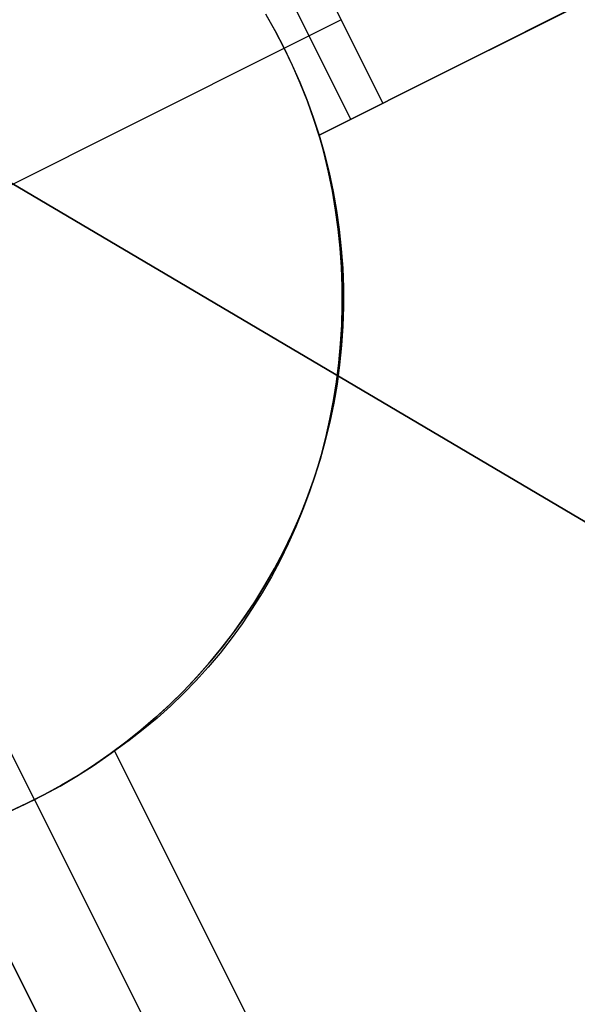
# Model space of a CAD drawing. Header units: millimetres. Extents: x 10871 to 12032, y -2698 to -1680.
# Tile 12 of 183: x 11360.44 to 11363.43, y -2066.53 to -2061.26. Entities that reach past the tile are written whole.
import ezdxf

# ---------------------------------------------------------------- set-up
doc = ezdxf.new("R2010")
doc.units = ezdxf.units.MM
doc.layers.add('1', color=7, linetype='Continuous')
doc.layers.add('color', color=7, linetype='Continuous')

msp = doc.modelspace()

# ---------------------------------------------------------------- linework, layer by layer
at = {"layer": '1', "color": 7, "true_color": 0xffffff}
for p, q in [((10880.8219, -1779.1538, 62.141), (11366.3625, -2065.6534, 62.141)), ((11366.3625, -2065.6534, 65.9982), (11346.0272, -2053.6543, 65.9982)), ((11346.0272, -2053.6543, 65.9982), (11366.3625, -2065.6534, 65.9982)), ((11348.823, -2055.304, 59.9093), (11366.3625, -2065.6534, 59.9093)), ((11366.3625, -2065.6534, 59.9093), (11348.823, -2055.304, 59.9093))]:
    msp.add_line(p, q, dxfattribs=at)
at = {"layer": 'color', "color": 254, "true_color": 0xcad1ee}
for p, q in [((11370.1299, -2057.8253, 8.6207), (11362.0463, -2061.8765, 4.9611)), ((11362.3875, -2061.7055, -7.9965), (11370.1299, -2057.8253, 7.0035)), ((11362.0463, -2061.8765, 0.3121), (11366.6761, -2059.5562, 0.3121)), ((11361.9395, -2060.8115, -7.9965), (11362.3875, -2061.7055, -7.9965)), ((11362.2169, -2061.791, -7.9965), (11361.7689, -2060.897, -7.9965)), ((11361.8118, -2061.319, -15.9965), (11361.7607, -2061.2289, -15.9965)), ((11361.7638, -2061.2342, -7.9965), (11361.8133, -2061.3217, -7.9965)), ((11361.8598, -2061.4107, -7.9965), (11362.1635, -2061.2585, -7.9965)), ((11361.8598, -2061.4107, -15.9965), (11361.8118, -2061.319, -15.9965)), ((11361.8133, -2061.3217, -7.9965), (11361.8598, -2061.4107, -7.9965)), ((11360.2953, -2062.1948, -15.9965), (11361.8598, -2061.4107, -15.9965)), ((11361.8598, -2061.4107, -7.9965), (11361.8598, -2061.4107, -15.9965)), ((11361.8598, -2061.4107, -7.9965), (11361.9033, -2061.5013, -7.9965)), ((11361.9046, -2061.5041, -15.9965), (11361.8598, -2061.4107, -15.9965)), ((11361.9033, -2061.5013, -7.9965), (11361.9437, -2061.5932, -7.9965)), ((11361.9461, -2061.599, -15.9965), (11361.9046, -2061.5041, -15.9965)), ((11361.9437, -2061.5932, -7.9965), (11361.9811, -2061.6865, -7.9965)), ((11361.9844, -2061.6952, -15.9965), (11361.9461, -2061.599, -15.9965)), ((11361.9811, -2061.6865, -7.9965), (11362.0153, -2061.781, -7.9965)), ((11362.0193, -2061.7927, -15.9965), (11361.9844, -2061.6952, -15.9965)), ((11362.0463, -2061.8765, -7.9965), (11362.3875, -2061.7055, -7.9965)), ((11362.0153, -2061.781, -7.9965), (11362.0463, -2061.8765, -7.9965)), ((11362.0508, -2061.8914, -15.9965), (11362.0193, -2061.7927, -15.9965)), ((11362.0463, -2061.8765, 4.9611), (11362.0728, -2061.9758, 4.9653)), ((11362.0463, -2061.8765, -7.9965), (11362.0463, -2061.8765, 4.9611)), ((11362.0463, -2061.8765, -5.5085), (11362.0749, -2061.9762, -5.5085)), ((11362.0789, -2061.991, -15.9965), (11362.0508, -2061.8914, -15.9965)), ((11362.0728, -2061.9758, 4.9653), (11362.0962, -2062.0759, 4.968)), ((11362.0749, -2061.9762, -5.5085), (11362.1001, -2062.0769, -5.5085)), ((11362.1035, -2062.0916, -15.9965), (11362.0789, -2061.991, -15.9965)), ((11362.0962, -2062.0759, 4.968), (11362.1164, -2062.1768, 4.9693)), ((11362.1001, -2062.0769, -5.5085), (11362.1218, -2062.1783, -5.5085)), ((11362.1247, -2062.193, -15.9965), (11362.1035, -2062.0916, -15.9965)), ((11362.1164, -2062.1768, 4.9693), (11362.1333, -2062.2783, 4.9692)), ((11362.1218, -2062.1783, -5.5085), (11362.14, -2062.2805, -5.5085)), ((11362.1423, -2062.2951, -15.9965), (11362.1247, -2062.193, -15.9965)), ((11362.1333, -2062.2783, 4.9692), (11362.147, -2062.3802, 4.9676)), ((11362.14, -2062.2805, -5.5085), (11362.1546, -2062.3832, -5.5085)), ((11362.1564, -2062.3977, -15.9965), (11362.1423, -2062.2951, -15.9965)), ((11362.147, -2062.3802, 4.9676), (11362.1574, -2062.4825, 4.9647)), ((11362.1546, -2062.3832, -5.5085), (11362.1657, -2062.4863, -5.5085)), ((11362.167, -2062.5007, -15.9965), (11362.1564, -2062.3977, -15.9965)), ((11362.1574, -2062.4825, 4.9647), (11362.1646, -2062.585, 4.9603)), ((11362.1657, -2062.4863, -5.5085), (11362.1732, -2062.5898, -5.5085)), ((11362.174, -2062.604, -15.9965), (11362.167, -2062.5007, -15.9965)), ((11362.1646, -2062.585, 4.9603), (11362.1684, -2062.6876, 4.9545)), ((11362.1732, -2062.5898, -5.5085), (11362.1771, -2062.6935, -5.5085)), ((11362.1774, -2062.7075, -15.9965), (11362.174, -2062.604, -15.9965)), ((11362.1684, -2062.6876, 4.9545), (11362.169, -2062.7902, 4.9472)), ((11362.1771, -2062.6935, -5.5085), (11362.1774, -2062.7972, -5.5085)), ((11362.1772, -2062.8111, -15.9965), (11362.1774, -2062.7075, -15.9965)), ((11362.169, -2062.7902, 4.9472), (11362.1662, -2062.8927, 4.9386)), ((11362.1774, -2062.7972, -5.5085), (11362.1742, -2062.9009, -5.5085)), ((11362.1735, -2062.9146, -15.9965), (11362.1772, -2062.8111, -15.9965)), ((11362.1662, -2062.8927, 4.9386), (11362.1602, -2062.9949, 4.9286)), ((11362.1662, -2063.0179, -15.9965), (11362.1735, -2062.9146, -15.9965)), ((11362.1742, -2062.9009, -5.5085), (11362.1673, -2063.0044, -5.5085)), ((11362.1602, -2062.9949, 4.9286), (11362.1508, -2063.0967, 4.9172)), ((11362.1553, -2063.1209, -15.9965), (11362.1662, -2063.0179, -15.9965)), ((11362.1673, -2063.0044, -5.5085), (11362.1569, -2063.1076, -5.5085)), ((11362.1508, -2063.0967, 4.9172), (11362.1382, -2063.198, 4.9044)), ((11362.1409, -2063.2234, -15.9965), (11362.1553, -2063.1209, -15.9965)), ((11362.1569, -2063.1076, -5.5085), (11362.143, -2063.2104, -5.5085)), ((11362.1382, -2063.198, 4.9044), (11362.1224, -2063.2986, 4.8903)), ((11362.123, -2063.3254, -15.9965), (11362.1409, -2063.2234, -15.9965)), ((11362.143, -2063.2104, -5.5085), (11362.1254, -2063.3127, -5.5085)), ((11362.1015, -2063.4268, -15.9965), (11362.123, -2063.3254, -15.9965)), ((11362.1224, -2063.2986, 4.8903), (11362.1033, -2063.3985, 4.8749)), ((11362.1254, -2063.3127, -5.5085), (11362.1044, -2063.4143, -5.5085)), ((11362.0766, -2063.5273, -15.9965), (11362.1015, -2063.4268, -15.9965)), ((11362.1044, -2063.4143, -5.5085), (11362.0798, -2063.5151, -5.5085)), ((11362.1033, -2063.3985, 4.8749), (11362.081, -2063.4975, 4.8581)), ((11362.0482, -2063.6269, -15.9965), (11362.0766, -2063.5273, -15.9965)), ((11362.0798, -2063.5151, -5.5085), (11362.0518, -2063.615, -5.5085)), ((11362.081, -2063.4975, 4.8581), (11362.0555, -2063.5955, 4.8401)), ((11362.0555, -2063.5955, 4.8401), (11362.0268, -2063.6924, 4.8208)), ((11362.0164, -2063.7254, -15.9965), (11362.0482, -2063.6269, -15.9965)), ((11362.0518, -2063.615, -5.5085), (11362.0203, -2063.7138, -5.5085)), ((11362.0268, -2063.6924, 4.8208), (11361.995, -2063.788, 4.8002)), ((11361.9812, -2063.8228, -15.9965), (11362.0164, -2063.7254, -15.9965)), ((11362.0203, -2063.7138, -5.5085), (11361.9855, -2063.8115, -5.5085)), ((11361.9855, -2063.8115, -5.5085), (11361.9473, -2063.908, -5.5085)), ((11361.995, -2063.788, 4.8002), (11361.9602, -2063.8823, 4.7784)), ((11361.9427, -2063.919, -15.9965), (11361.9812, -2063.8228, -15.9965)), ((11360.5219, -2065.4369, -15.9965), (11359.7378, -2063.8724, -15.9965)), ((11361.9473, -2063.908, -5.5085), (11361.9058, -2064.0031, -5.5085)), ((11361.9602, -2063.8823, 4.7784), (11361.9223, -2063.9751, 4.7554)), ((11361.9009, -2064.0137, -15.9965), (11361.9427, -2063.919, -15.9965)), ((11361.8558, -2064.1069, -15.9965), (11361.9009, -2064.0137, -15.9965)), ((11361.9058, -2064.0031, -5.5085), (11361.861, -2064.0966, -5.5085)), ((11361.9223, -2063.9751, 4.7554), (11361.8814, -2064.0664, 4.7313)), ((11361.8814, -2064.0664, 4.7313), (11361.8375, -2064.1559, 4.706)), ((11361.8075, -2064.1986, -15.9965), (11361.8558, -2064.1069, -15.9965)), ((11361.861, -2064.0966, -5.5085), (11361.813, -2064.1886, -5.5085)), ((11361.8375, -2064.1559, 4.706), (11361.7908, -2064.2437, 4.6796)), ((11361.7561, -2064.2885, -15.9965), (11361.8075, -2064.1986, -15.9965)), ((11361.813, -2064.1886, -5.5085), (11361.7618, -2064.2789, -5.5085)), ((11361.7618, -2064.2789, -5.5085), (11361.7076, -2064.3673, -5.5085)), ((11361.7908, -2064.2437, 4.6796), (11361.7412, -2064.3295, 4.6521)), ((11361.7412, -2064.3295, 4.6521), (11361.6888, -2064.4133, 4.6236)), ((11361.7016, -2064.3766, -15.9965), (11361.7561, -2064.2885, -15.9965)), ((11361.6442, -2064.4627, -15.9965), (11361.7016, -2064.3766, -15.9965)), ((11361.7076, -2064.3673, -5.5085), (11361.6503, -2064.4538, -5.5085)), ((11361.6888, -2064.4133, 4.6236), (11361.6338, -2064.495, 4.594)), ((11361.6338, -2064.495, 4.594), (11361.576, -2064.5745, 4.5635)), ((11361.5838, -2064.5468, -15.9965), (11361.6442, -2064.4627, -15.9965)), ((11361.6503, -2064.4538, -5.5085), (11361.5901, -2064.5383, -5.5085)), ((11361.5205, -2064.6288, -15.9965), (11361.5838, -2064.5468, -15.9965)), ((11361.5901, -2064.5383, -5.5085), (11361.527, -2064.6206, -5.5085)), ((11361.576, -2064.5745, 4.5635), (11361.5158, -2064.6517, 4.5321)), ((11361.5158, -2064.6517, 4.5321), (11361.453, -2064.7265, 4.4998)), ((11361.4544, -2064.7085, -15.9965), (11361.5205, -2064.6288, -15.9965)), ((11361.527, -2064.6206, -5.5085), (11361.4611, -2064.7007, -5.5085)), ((11361.3856, -2064.786, -15.9965), (11361.4544, -2064.7085, -15.9965)), ((11361.4611, -2064.7007, -5.5085), (11361.3924, -2064.7785, -5.5085)), ((11361.453, -2064.7265, 4.4998), (11361.3877, -2064.7987, 4.4666)), ((11361.3142, -2064.861, -15.9965), (11361.3856, -2064.786, -15.9965)), ((11361.3877, -2064.7987, 4.4666), (11361.3202, -2064.8684, 4.4325)), ((11361.3924, -2064.7785, -5.5085), (11361.3211, -2064.8539, -5.5085)), ((11361.2402, -2064.9334, -15.9965), (11361.3142, -2064.861, -15.9965)), ((11361.3211, -2064.8539, -5.5085), (11361.2473, -2064.9267, -5.5085)), ((11361.3202, -2064.8684, 4.4325), (11361.2503, -2064.9355, 4.3978)), ((11361.1638, -2065.0033, -15.9965), (11361.2402, -2064.9334, -15.9965)), ((11361.2473, -2064.9267, -5.5085), (11361.1709, -2064.997, -5.5085)), ((11361.2503, -2064.9355, 4.3978), (11361.1783, -2064.9998, 4.3622)), ((11361.085, -2065.0705, -15.9965), (11361.1638, -2065.0033, -15.9965)), ((11361.1709, -2064.997, -5.5085), (11361.0922, -2065.0646, -5.5085)), ((11361.1783, -2064.9998, 4.3622), (11361.1042, -2065.0612, 4.326)), ((11361.0039, -2065.135, -15.9965), (11361.085, -2065.0705, -15.9965)), ((11361.0922, -2065.0646, -5.5085), (11361.0112, -2065.1294, -5.5085)), ((11361.1042, -2065.0612, 4.326), (11361.0281, -2065.1198, 4.2892)), ((11361.0112, -2065.1294, -5.5085), (11360.928, -2065.1914, -5.5085)), ((11361.0281, -2065.1198, 4.2892), (11360.9501, -2065.1754, 4.2517)), ((11360.9501, -2065.1754, -3.0384), (11360.8922, -2065.2168, -3.0274)), ((11360.9207, -2065.1966, -15.9965), (11361.0039, -2065.135, -15.9965)), ((11360.9501, -2065.1754, 4.2517), (11363.2091, -2069.6829, 4.7685)), ((11360.9501, -2065.1754, 4.2517), (11360.9501, -2065.1754, -3.0384)), ((11363.2091, -2069.6829, 2.0035), (11360.9501, -2065.1754, -3.0384)), ((11362.699, -2068.6651, 0.865), (11360.9501, -2065.1754, 0.865)), ((11360.8922, -2065.2168, -3.0274), (11360.833, -2065.257, -3.0179)), ((11360.8354, -2065.2553, -15.9965), (11360.9207, -2065.1966, -15.9965)), ((11360.928, -2065.1914, -5.5085), (11360.8427, -2065.2504, -5.5085)), ((11360.7481, -2065.311, -15.9965), (11360.8354, -2065.2553, -15.9965)), ((11360.8427, -2065.2504, -5.5085), (11360.7554, -2065.3065, -5.5085)), ((11360.833, -2065.257, -3.0179), (11360.7728, -2065.2958, -3.0102)), ((11360.7115, -2065.3332, -3.0042), (11360.6492, -2065.3693, -2.9999)), ((11360.6589, -2065.3637, -15.9965), (11360.7481, -2065.311, -15.9965)), ((11360.7554, -2065.3065, -5.5085), (11360.6663, -2065.3595, -5.5085)), ((11360.7728, -2065.2958, -3.0102), (11360.7115, -2065.3332, -3.0042)), ((11360.568, -2065.4133, -15.9965), (11360.6589, -2065.3637, -15.9965)), ((11360.6663, -2065.3595, -5.5085), (11360.5753, -2065.4094, -5.5085)), ((11360.6492, -2065.3693, -2.9999), (11360.5859, -2065.4038, -2.9973)), ((11360.5219, -2065.4369, -2.9965), (11360.4571, -2065.4684, -2.9973)), ((11360.4754, -2065.4597, -15.9965), (11360.568, -2065.4133, -15.9965)), ((11360.5753, -2065.4094, -5.5085), (11360.4827, -2065.4562, -5.5085)), ((11360.5859, -2065.4038, -2.9973), (11360.5219, -2065.4369, -2.9965)), ((11360.5219, -2065.4369, -2.9965), (11360.5219, -2065.4369, -15.9965)), ((11360.5219, -2065.4369, -2.9965), (11362.7621, -2069.9069, 2.0035)), ((11360.3813, -2065.5029, -15.9965), (11360.4754, -2065.4597, -15.9965)), ((11360.4827, -2065.4562, -5.5085), (11360.3885, -2065.4997, -5.5085)), ((11360.4571, -2065.4684, -2.9973), (11360.3915, -2065.4984, -2.9999)), ((11362.3151, -2070.131, 4.352), (11360.0561, -2065.6234, 3.8407)), ((11360.0561, -2065.6234, -3.0384), (11362.3151, -2070.131, 2.0035)), ((11360.0561, -2065.6234, 0.6568), (11361.7117, -2068.927, 0.6568))]:
    msp.add_line(p, q, dxfattribs=at)

doc.saveas('drawing.dxf')
